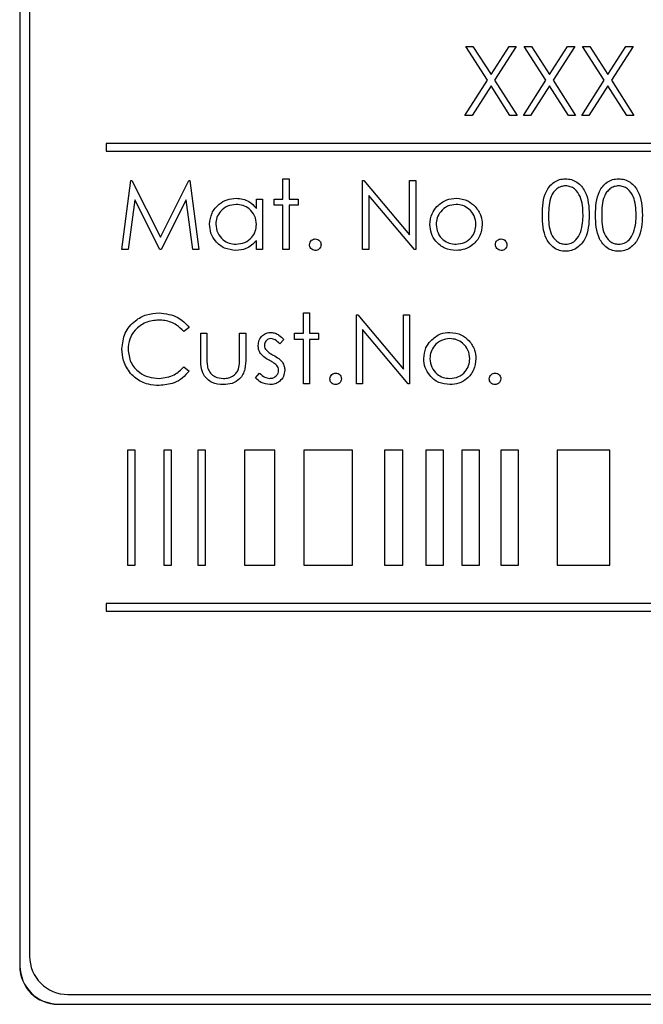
# Paper-space layout 'Blatt3' of a CAD drawing. Header units: millimetres. Extents: x 5 to 418, y 2 to 292.
# Tile 28 of 53: x 66 to 71, y 205 to 213. Entities that reach past the tile are written whole.
import ezdxf

# ---------------------------------------------------------------- set-up
doc = ezdxf.new("R2010")
doc.units = ezdxf.units.MM

psp = doc.layouts.new('Blatt3')

# ---------------------------------------------------------------- linework, layer by layer
at = {"color": 7, "linetype": 'Continuous', "lineweight": 25}
for p, q in [((65.7619, 218.651), (65.7619, 205.151)), ((65.7642, 218.651), (65.7642, 205.151)), ((65.8475, 218.57), (65.8475, 205.2367)), ((69.6382, 213.147), (69.7003, 213.147)), ((69.8264, 212.853), (69.6382, 213.147)), ((69.7003, 213.147), (69.8574, 212.9016)), ((69.8574, 212.9016), (70.0145, 213.147)), ((70.0767, 213.147), (69.8886, 212.853)), ((70.0145, 213.147), (70.0767, 213.147)), ((70.1459, 213.147), (70.208, 213.147)), ((70.3341, 212.853), (70.1459, 213.147)), ((70.208, 213.147), (70.3651, 212.9016)), ((70.3651, 212.9016), (70.5222, 213.147)), ((70.5844, 213.147), (70.3963, 212.853)), ((70.5222, 213.147), (70.5844, 213.147)), ((70.6536, 213.147), (70.7157, 213.147)), ((70.8418, 212.853), (70.6536, 213.147)), ((70.7157, 213.147), (70.8728, 212.9016)), ((70.8728, 212.9016), (71.0299, 213.147)), ((71.092, 213.147), (70.9039, 212.853)), ((71.0299, 213.147), (71.092, 213.147)), ((69.6305, 212.547), (69.8264, 212.853)), ((69.8886, 212.853), (70.0844, 212.547)), ((70.1382, 212.547), (70.3341, 212.853)), ((70.3963, 212.853), (70.592, 212.547)), ((70.6459, 212.547), (70.8418, 212.853)), ((70.9039, 212.853), (71.0997, 212.547)), ((69.8574, 212.8045), (69.6926, 212.547)), ((70.0222, 212.547), (69.8574, 212.8045)), ((70.3651, 212.8045), (70.2003, 212.547)), ((70.5299, 212.547), (70.3651, 212.8045)), ((70.8728, 212.8045), (70.708, 212.547)), ((71.0376, 212.547), (70.8728, 212.8045)), ((69.6926, 212.547), (69.6305, 212.547)), ((70.0844, 212.547), (70.0222, 212.547)), ((70.2003, 212.547), (70.1382, 212.547)), ((70.592, 212.547), (70.5299, 212.547)), ((70.708, 212.547), (70.6459, 212.547)), ((71.0997, 212.547), (71.0376, 212.547)), ((82.5142, 212.3034), (66.5142, 212.3034)), ((66.5142, 212.3034), (66.5142, 212.2367)), ((66.5142, 212.2367), (82.5142, 212.2367)), ((66.6497, 211.3804), (66.7289, 211.9804)), ((66.7289, 211.9804), (66.7366, 211.9804)), ((66.7366, 211.9804), (66.9844, 211.488)), ((66.9844, 211.488), (67.2315, 211.9804)), ((67.2315, 211.9804), (67.2393, 211.9804)), ((67.2393, 211.9804), (67.319, 211.3804)), ((68.0497, 211.8188), (68.0497, 211.9957)), ((68.0497, 211.9957), (68.1036, 211.9957)), ((68.1036, 211.9957), (68.1036, 211.8188)), ((68.742, 211.3804), (68.742, 211.9804)), ((68.742, 211.9804), (68.7533, 211.9804)), ((68.7533, 211.9804), (69.1497, 211.5081)), ((69.1497, 211.5081), (69.1497, 211.9804)), ((69.1497, 211.9804), (69.2036, 211.9804)), ((69.2036, 211.9804), (69.2036, 211.3804)), ((66.7613, 211.813), (66.7039, 211.3804)), ((66.9787, 211.3804), (66.7613, 211.813)), ((67.2074, 211.8121), (66.9908, 211.3804)), ((67.2649, 211.3804), (67.2074, 211.8121)), ((67.819, 211.8188), (67.8728, 211.8188)), ((67.819, 211.7377), (67.819, 211.8188)), ((67.8728, 211.8188), (67.8728, 211.3804)), ((67.9728, 211.765), (67.9728, 211.8188)), ((67.9728, 211.8188), (68.0497, 211.8188)), ((68.1036, 211.8188), (68.1805, 211.8188)), ((68.1805, 211.8188), (68.1805, 211.765)), ((69.1913, 211.3804), (68.7959, 211.8515)), ((68.7959, 211.8515), (68.7959, 211.3804)), ((68.0497, 211.765), (67.9728, 211.765)), ((68.0497, 211.3804), (68.0497, 211.765)), ((68.1805, 211.765), (68.1036, 211.765)), ((68.1036, 211.765), (68.1036, 211.3804)), ((66.7039, 211.3804), (66.6497, 211.3804)), ((66.9908, 211.3804), (66.9787, 211.3804)), ((67.319, 211.3804), (67.2649, 211.3804)), ((67.819, 211.3804), (67.819, 211.4562)), ((67.8728, 211.3804), (67.819, 211.3804)), ((68.1036, 211.3804), (68.0497, 211.3804)), ((68.7959, 211.3804), (68.742, 211.3804)), ((69.2036, 211.3804), (69.1913, 211.3804)), ((68.2267, 210.8291), (68.2805, 210.8291)), ((68.2267, 210.6521), (68.2267, 210.8291)), ((68.2805, 210.8291), (68.2805, 210.6521)), ((68.6882, 210.2137), (68.6882, 210.8137)), ((68.6882, 210.8137), (68.6995, 210.8137)), ((68.6995, 210.8137), (69.0959, 210.3414)), ((69.0959, 210.3414), (69.0959, 210.8137)), ((69.0959, 210.8137), (69.1497, 210.8137)), ((69.1497, 210.8137), (69.1497, 210.2137)), ((67.2344, 210.7036), (67.1872, 210.6675)), ((67.3344, 210.6521), (67.3882, 210.6521)), ((67.3344, 210.4427), (67.3344, 210.6521)), ((67.3882, 210.6521), (67.3882, 210.4488)), ((67.6728, 210.4488), (67.6728, 210.6521)), ((67.6728, 210.6521), (67.7267, 210.6521)), ((67.7267, 210.6521), (67.7267, 210.4387)), ((68.1497, 210.5983), (68.1497, 210.6521)), ((68.1497, 210.6521), (68.2267, 210.6521)), ((68.2805, 210.6521), (68.3574, 210.6521)), ((68.3574, 210.6521), (68.3574, 210.5983)), ((69.1375, 210.2137), (68.742, 210.6848)), ((68.742, 210.6848), (68.742, 210.2137)), ((68.0574, 210.5975), (68.0209, 210.5598)), ((68.2267, 210.5983), (68.1497, 210.5983)), ((68.2267, 210.2137), (68.2267, 210.5983)), ((68.3574, 210.5983), (68.2805, 210.5983)), ((68.2805, 210.5983), (68.2805, 210.2137)), ((67.1872, 210.3598), (67.2344, 210.3241)), ((67.8113, 210.2654), (67.847, 210.306)), ((68.2805, 210.2137), (68.2267, 210.2137)), ((68.742, 210.2137), (68.6882, 210.2137)), ((69.1497, 210.2137), (69.1375, 210.2137)), ((66.7641, 209.6367), (66.6974, 209.6367)), ((66.6974, 209.6367), (66.6974, 208.6367)), ((66.7641, 208.6367), (66.7641, 209.6367)), ((67.0814, 209.6367), (67.0147, 209.6367)), ((67.0147, 209.6367), (67.0147, 208.6367)), ((67.0814, 208.6367), (67.0814, 209.6367)), ((67.3764, 209.6367), (67.3097, 209.6367)), ((67.3097, 209.6367), (67.3097, 208.6367)), ((67.3764, 208.6367), (67.3764, 209.6367)), ((67.9794, 209.6367), (67.7163, 209.6367)), ((67.7163, 209.6367), (67.7163, 208.6367)), ((67.9794, 208.6367), (67.9794, 209.6367)), ((68.6531, 209.6367), (68.2305, 209.6367)), ((68.2305, 209.6367), (68.2305, 208.6367)), ((68.6531, 208.6367), (68.6531, 209.6367)), ((69.0916, 209.6367), (68.9321, 209.6367)), ((68.9321, 209.6367), (68.9321, 208.6367)), ((69.0916, 208.6367), (69.0916, 209.6367)), ((69.4433, 209.6367), (69.2907, 209.6367)), ((69.2907, 209.6367), (69.2907, 208.6367)), ((69.4433, 208.6367), (69.4433, 209.6367)), ((69.7574, 209.6367), (69.6048, 209.6367)), ((69.6048, 209.6367), (69.6048, 208.6367)), ((69.7574, 208.6367), (69.7574, 209.6367)), ((70.0963, 209.6367), (69.9437, 209.6367)), ((69.9437, 209.6367), (69.9437, 208.6367)), ((70.0963, 208.6367), (70.0963, 209.6367)), ((70.8883, 209.6367), (70.4314, 209.6367)), ((70.4314, 209.6367), (70.4314, 208.6367)), ((70.8883, 208.6367), (70.8883, 209.6367)), ((66.6974, 208.6367), (66.7641, 208.6367)), ((67.0147, 208.6367), (67.0814, 208.6367)), ((67.3097, 208.6367), (67.3764, 208.6367)), ((67.7163, 208.6367), (67.9794, 208.6367)), ((68.2305, 208.6367), (68.6531, 208.6367)), ((68.9321, 208.6367), (69.0916, 208.6367)), ((69.2907, 208.6367), (69.4433, 208.6367)), ((69.6048, 208.6367), (69.7574, 208.6367)), ((69.9437, 208.6367), (70.0963, 208.6367)), ((70.4314, 208.6367), (70.8883, 208.6367)), ((82.5142, 208.3034), (66.5142, 208.3034)), ((66.5142, 208.3034), (66.5142, 208.2367)), ((66.5142, 208.2367), (82.5142, 208.2367)), ((66.1809, 204.9034), (82.8475, 204.9034)), ((66.0952, 204.82), (82.9285, 204.82)), ((66.0952, 204.8177), (82.9285, 204.8177))]:
    psp.add_line(p, q, dxfattribs=at)
at = {"color": 7, "linetype": 'Continuous', "lineweight": 18}
for p, q in [((65.7642, 205.151), (65.7619, 205.151)), ((66.0952, 204.82), (66.0952, 204.8177))]:
    psp.add_line(p, q, dxfattribs=at)
at = {"color": 7, "linetype": 'Continuous', "lineweight": 25}
for centre, radius in [((66.1809, 205.2367), 0.3333), ((66.0952, 205.151), 0.3333), ((66.0952, 205.151), 0.331)]:
    psp.add_arc(centre, radius, 180, 270, dxfattribs=at)
for points, knots in [([(70.3036, 211.6801), (70.3059, 211.7518), (70.3088, 211.8414), (70.3647, 211.9315), (70.4037, 211.9674), (70.4516, 211.9915), (70.4866, 211.9943), (70.5042, 211.9957)], [0, 0, 0, 0, 0.498702, 0.624177, 0.749467, 0.874745, 1, 1, 1, 1]), ([(70.5042, 211.9957), (70.5218, 211.9943), (70.5572, 211.9915), (70.6215, 211.9602), (70.7026, 211.8601), (70.7078, 211.7521), (70.7113, 211.6801)], [0, 0, 0, 0, 0.1256, 0.251197, 0.500581, 1, 1, 1, 1]), ([(70.7651, 211.6801), (70.7674, 211.7518), (70.7704, 211.8414), (70.8263, 211.9315), (70.8652, 211.9674), (70.9131, 211.9915), (70.9482, 211.9943), (70.9657, 211.9957)], [0, 0, 0, 0, 0.498702, 0.624177, 0.749467, 0.874745, 1, 1, 1, 1]), ([(70.9657, 211.9957), (70.9834, 211.9943), (71.0187, 211.9915), (71.0831, 211.9602), (71.1642, 211.8601), (71.1694, 211.7521), (71.1728, 211.6801)], [0, 0, 0, 0, 0.1256, 0.251197, 0.500581, 1, 1, 1, 1]), ([(70.506, 211.9342), (70.4922, 211.9328), (70.4647, 211.9301), (70.4282, 211.909), (70.3991, 211.8795), (70.3594, 211.8064), (70.3583, 211.7363), (70.3574, 211.6804)], [0, 0, 0, 0, 0.125139, 0.250418, 0.375519, 0.500847, 1, 1, 1, 1]), ([(70.6574, 211.6804), (70.6552, 211.7361), (70.6519, 211.8195), (70.5957, 211.902), (70.5472, 211.9299), (70.5197, 211.9328), (70.506, 211.9342)], [0, 0, 0, 0, 0.500072, 0.749021, 0.874598, 1, 1, 1, 1]), ([(70.9675, 211.9342), (70.9538, 211.9328), (70.9263, 211.9301), (70.8898, 211.909), (70.8606, 211.8795), (70.821, 211.8064), (70.8198, 211.7363), (70.819, 211.6804)], [0, 0, 0, 0, 0.125139, 0.250418, 0.375519, 0.500847, 1, 1, 1, 1]), ([(71.119, 211.6804), (71.1167, 211.7361), (71.1134, 211.8195), (71.0573, 211.902), (71.0087, 211.9299), (70.9813, 211.9328), (70.9675, 211.9342)], [0, 0, 0, 0, 0.500072, 0.749021, 0.874598, 1, 1, 1, 1]), ([(67.4113, 211.6008), (67.4154, 211.6344), (67.4238, 211.7016), (67.4873, 211.7748), (67.5623, 211.8197), (67.6151, 211.8242), (67.6416, 211.8265)], [0, 0, 0, 0, 0.279413, 0.559191, 0.779548, 1, 1, 1, 1]), ([(67.6416, 211.8265), (67.6811, 211.822), (67.7519, 211.814), (67.7985, 211.761), (67.819, 211.7377)], [0, 0, 0, 0, 0.559062, 1, 1, 1, 1]), ([(69.3868, 211.7539), (69.4139, 211.7774), (69.4623, 211.8195), (69.5258, 211.8243), (69.5538, 211.8265)], [0, 0, 0, 0, 0.55888, 1, 1, 1, 1]), ([(69.5538, 211.8265), (69.5894, 211.8228), (69.653, 211.8161), (69.6998, 211.7732), (69.7204, 211.7543)], [0, 0, 0, 0, 0.559182, 1, 1, 1, 1]), ([(67.6423, 211.7727), (67.6166, 211.7697), (67.5652, 211.7637), (67.5068, 211.718), (67.4717, 211.6607), (67.4673, 211.6203), (67.4651, 211.6002)], [0, 0, 0, 0, 0.279767, 0.559291, 0.779719, 1, 1, 1, 1]), ([(67.819, 211.5986), (67.8161, 211.6246), (67.8103, 211.6766), (67.7619, 211.7338), (67.7035, 211.7678), (67.6627, 211.771), (67.6423, 211.7727)], [0, 0, 0, 0, 0.27966, 0.55921, 0.779487, 1, 1, 1, 1]), ([(69.3267, 211.5984), (69.3298, 211.6307), (69.3355, 211.6885), (69.3711, 211.7339), (69.3868, 211.7539)], [0, 0, 0, 0, 0.559285, 1, 1, 1, 1]), ([(69.5536, 211.7727), (69.528, 211.7695), (69.4767, 211.7633), (69.4206, 211.7154), (69.3857, 211.6585), (69.3822, 211.6182), (69.3805, 211.598)], [0, 0, 0, 0, 0.279484, 0.559256, 0.779547, 1, 1, 1, 1]), ([(69.7267, 211.598), (69.7237, 211.6237), (69.7178, 211.675), (69.6704, 211.7314), (69.614, 211.7671), (69.5737, 211.7708), (69.5536, 211.7727)], [0, 0, 0, 0, 0.279586, 0.559398, 0.779653, 1, 1, 1, 1]), ([(69.7204, 211.7543), (69.7398, 211.7281), (69.7744, 211.6814), (69.7787, 211.6238), (69.7805, 211.5984)], [0, 0, 0, 0, 0.559216, 1, 1, 1, 1]), ([(70.5042, 211.365), (70.4867, 211.3664), (70.4517, 211.3692), (70.3879, 211.4007), (70.3091, 211.5015), (70.3058, 211.6086), (70.3036, 211.6801)], [0, 0, 0, 0, 0.125551, 0.25109, 0.50025, 1, 1, 1, 1]), ([(70.3574, 211.6804), (70.3579, 211.6243), (70.3585, 211.5403), (70.4161, 211.4584), (70.4648, 211.4309), (70.4923, 211.428), (70.506, 211.4265)], [0, 0, 0, 0, 0.500291, 0.749086, 0.874606, 1, 1, 1, 1]), ([(70.7113, 211.6801), (70.7079, 211.6081), (70.7029, 211.5001), (70.6213, 211.4007), (70.5571, 211.3693), (70.5218, 211.3664), (70.5042, 211.365)], [0, 0, 0, 0, 0.499407, 0.748743, 0.874372, 1, 1, 1, 1]), ([(70.6347, 211.5295), (70.6424, 211.5572), (70.656, 211.6066), (70.657, 211.6578), (70.6574, 211.6804)], [0, 0, 0, 0, 0.5595988, 1, 1, 1, 1]), ([(70.9657, 211.365), (70.9482, 211.3664), (70.9132, 211.3692), (70.8495, 211.4007), (70.7707, 211.5015), (70.7673, 211.6086), (70.7651, 211.6801)], [0, 0, 0, 0, 0.125551, 0.25109, 0.50025, 1, 1, 1, 1]), ([(70.819, 211.6804), (70.8194, 211.6243), (70.8201, 211.5403), (70.8777, 211.4584), (70.9263, 211.4309), (70.9538, 211.428), (70.9675, 211.4265)], [0, 0, 0, 0, 0.500291, 0.749086, 0.874606, 1, 1, 1, 1]), ([(71.1728, 211.6801), (71.1695, 211.6081), (71.1644, 211.5001), (71.0829, 211.4007), (71.0187, 211.3693), (70.9834, 211.3664), (70.9657, 211.365)], [0, 0, 0, 0, 0.499407, 0.748743, 0.874372, 1, 1, 1, 1]), ([(71.0963, 211.5295), (71.1039, 211.5572), (71.1176, 211.6066), (71.1185, 211.6578), (71.119, 211.6804)], [0, 0, 0, 0, 0.559599, 1, 1, 1, 1]), ([(67.6399, 211.3727), (67.6062, 211.3766), (67.5388, 211.3845), (67.4642, 211.4465), (67.4181, 211.5213), (67.4136, 211.5743), (67.4113, 211.6008)], [0, 0, 0, 0, 0.279573, 0.559333, 0.779589, 1, 1, 1, 1]), ([(67.4651, 211.6002), (67.4688, 211.5746), (67.476, 211.5234), (67.5232, 211.4662), (67.5813, 211.4324), (67.6216, 211.4285), (67.6418, 211.4265)], [0, 0, 0, 0, 0.279429, 0.559146, 0.77957, 1, 1, 1, 1]), ([(67.6418, 211.4265), (67.6675, 211.4296), (67.7189, 211.4358), (67.7788, 211.4798), (67.8137, 211.5378), (67.8172, 211.5783), (67.819, 211.5986)], [0, 0, 0, 0, 0.279822, 0.559387, 0.779603, 1, 1, 1, 1]), ([(69.5538, 211.3727), (69.5202, 211.3761), (69.453, 211.3828), (69.3792, 211.4451), (69.3339, 211.5195), (69.3291, 211.5721), (69.3267, 211.5984)], [0, 0, 0, 0, 0.279776, 0.559179, 0.779592, 1, 1, 1, 1]), ([(69.3805, 211.598), (69.3837, 211.5727), (69.3901, 211.522), (69.4359, 211.4645), (69.4937, 211.4319), (69.5336, 211.4283), (69.5536, 211.4265)], [0, 0, 0, 0, 0.2796181, 0.5591672, 0.7795123, 1, 1, 1, 1]), ([(69.5536, 211.4265), (69.579, 211.4294), (69.6298, 211.4352), (69.6873, 211.4809), (69.7208, 211.5382), (69.7247, 211.5781), (69.7267, 211.598)], [0, 0, 0, 0, 0.279745, 0.559113, 0.779606, 1, 1, 1, 1]), ([(69.7805, 211.5984), (69.7764, 211.565), (69.7681, 211.4983), (69.7077, 211.4234), (69.6327, 211.3787), (69.5801, 211.3747), (69.5538, 211.3727)], [0, 0, 0, 0, 0.279521, 0.559381, 0.779507, 1, 1, 1, 1]), ([(68.2805, 211.4227), (68.2814, 211.43), (68.2831, 211.4448), (68.2967, 211.4611), (68.3131, 211.4711), (68.3247, 211.4721), (68.3305, 211.4727)], [0, 0, 0, 0, 0.2795762, 0.5592837, 0.7795524, 1, 1, 1, 1]), ([(68.3305, 211.4727), (68.3379, 211.4718), (68.3527, 211.4701), (68.3689, 211.4564), (68.3791, 211.4401), (68.38, 211.4285), (68.3805, 211.4227)], [0, 0, 0, 0, 0.279602, 0.559212, 0.779475, 1, 1, 1, 1]), ([(69.8959, 211.4227), (69.8968, 211.43), (69.8985, 211.4448), (69.9121, 211.4611), (69.9285, 211.4711), (69.9401, 211.4721), (69.9459, 211.4727)], [0, 0, 0, 0, 0.279576, 0.559284, 0.779552, 1, 1, 1, 1]), ([(69.9459, 211.4727), (69.9533, 211.4718), (69.9681, 211.4701), (69.9842, 211.4564), (69.9945, 211.4401), (69.9954, 211.4285), (69.9959, 211.4227)], [0, 0, 0, 0, 0.279602, 0.559212, 0.779475, 1, 1, 1, 1]), ([(70.506, 211.4265), (70.5224, 211.4286), (70.5552, 211.4327), (70.6058, 211.4669), (70.6238, 211.5058), (70.6347, 211.5295)], [0, 0, 0, 0, 0.280257, 0.560781, 1, 1, 1, 1]), ([(70.9675, 211.4265), (70.9839, 211.4286), (71.0167, 211.4327), (71.0674, 211.4669), (71.0853, 211.5058), (71.0963, 211.5295)], [0, 0, 0, 0, 0.280257, 0.560781, 1, 1, 1, 1]), ([(67.819, 211.4562), (67.7906, 211.4292), (67.7397, 211.3809), (67.6704, 211.3752), (67.6399, 211.3727)], [0, 0, 0, 0, 0.558763, 1, 1, 1, 1]), ([(68.3305, 211.3727), (68.3232, 211.3736), (68.3084, 211.3754), (68.2922, 211.389), (68.2821, 211.4053), (68.281, 211.4169), (68.2805, 211.4227)], [0, 0, 0, 0, 0.279581, 0.559143, 0.779575, 1, 1, 1, 1]), ([(68.3805, 211.4227), (68.3796, 211.4153), (68.3779, 211.4005), (68.3642, 211.3843), (68.3479, 211.3742), (68.3363, 211.3732), (68.3305, 211.3727)], [0, 0, 0, 0, 0.2794691, 0.5593578, 0.7796739, 1, 1, 1, 1]), ([(69.9459, 211.3727), (69.9385, 211.3736), (69.9238, 211.3754), (69.9076, 211.389), (69.8975, 211.4053), (69.8964, 211.4169), (69.8959, 211.4227)], [0, 0, 0, 0, 0.279581, 0.559143, 0.779575, 1, 1, 1, 1]), ([(69.9959, 211.4227), (69.995, 211.4153), (69.9933, 211.4005), (69.9796, 211.3843), (69.9633, 211.3742), (69.9517, 211.3732), (69.9459, 211.3727)], [0, 0, 0, 0, 0.2794691, 0.5593578, 0.7796739, 1, 1, 1, 1]), ([(66.6497, 210.5172), (66.6552, 210.5642), (66.6662, 210.6583), (66.7549, 210.7613), (66.8618, 210.8209), (66.9356, 210.8263), (66.9726, 210.8291)], [0, 0, 0, 0, 0.279512, 0.55908, 0.779374, 1, 1, 1, 1]), ([(66.9726, 210.8291), (67.0302, 210.8227), (67.1331, 210.8113), (67.2034, 210.7365), (67.2344, 210.7036)], [0, 0, 0, 0, 0.559517, 1, 1, 1, 1]), ([(66.9692, 210.7675), (66.9309, 210.7631), (66.8543, 210.7544), (66.7649, 210.6893), (66.7118, 210.6036), (66.7063, 210.5433), (66.7036, 210.5131)], [0, 0, 0, 0, 0.279856, 0.559519, 0.779686, 1, 1, 1, 1]), ([(67.1872, 210.6675), (67.1677, 210.688), (67.1354, 210.7216), (67.0767, 210.7501), (67.0239, 210.7651), (66.9874, 210.7667), (66.9692, 210.7675)], [0, 0, 0, 0, 0.339327, 0.559466, 0.779727, 1, 1, 1, 1]), ([(67.8344, 210.5448), (67.8359, 210.5616), (67.8391, 210.5951), (67.8684, 210.6336), (67.9056, 210.6567), (67.932, 210.6588), (67.9452, 210.6598)], [0, 0, 0, 0, 0.279936, 0.559437, 0.779611, 1, 1, 1, 1]), ([(67.9452, 210.6598), (67.9575, 210.6585), (67.9822, 210.6557), (68.0213, 210.6336), (68.0437, 210.6112), (68.0574, 210.5975)], [0, 0, 0, 0, 0.2795531, 0.5597029, 1, 1, 1, 1]), ([(69.3329, 210.5872), (69.36, 210.6107), (69.4085, 210.6528), (69.472, 210.6577), (69.5, 210.6598)], [0, 0, 0, 0, 0.55888, 1, 1, 1, 1]), ([(69.5, 210.6598), (69.5356, 210.6561), (69.5992, 210.6495), (69.646, 210.6065), (69.6666, 210.5876)], [0, 0, 0, 0, 0.559182, 1, 1, 1, 1]), ([(67.8544, 210.4773), (67.8479, 210.4891), (67.8362, 210.5102), (67.8349, 210.5342), (67.8344, 210.5448)], [0, 0, 0, 0, 0.5595868, 1, 1, 1, 1]), ([(67.9452, 210.606), (67.9366, 210.6049), (67.9196, 210.6026), (67.9015, 210.586), (67.89, 210.5671), (67.8888, 210.5537), (67.8882, 210.547)], [0, 0, 0, 0, 0.279313, 0.559072, 0.779518, 1, 1, 1, 1]), ([(67.8882, 210.547), (67.8892, 210.5389), (67.8909, 210.5243), (67.8994, 210.5124), (67.9031, 210.5072)], [0, 0, 0, 0, 0.5590539, 1, 1, 1, 1]), ([(68.0209, 210.5598), (68.0093, 210.5731), (67.9888, 210.5966), (67.9584, 210.6031), (67.9452, 210.606)], [0, 0, 0, 0, 0.562045, 1, 1, 1, 1]), ([(69.2728, 210.4317), (69.276, 210.464), (69.2817, 210.5218), (69.3172, 210.5672), (69.3329, 210.5872)], [0, 0, 0, 0, 0.559285, 1, 1, 1, 1]), ([(69.4997, 210.606), (69.4741, 210.6029), (69.4229, 210.5966), (69.3667, 210.5487), (69.3319, 210.4918), (69.3284, 210.4515), (69.3267, 210.4314)], [0, 0, 0, 0, 0.279484, 0.559256, 0.779547, 1, 1, 1, 1]), ([(69.6728, 210.4314), (69.6699, 210.457), (69.664, 210.5083), (69.6166, 210.5648), (69.5601, 210.6005), (69.5199, 210.6041), (69.4997, 210.606)], [0, 0, 0, 0, 0.279586, 0.559398, 0.779653, 1, 1, 1, 1]), ([(69.6666, 210.5876), (69.6859, 210.5615), (69.7206, 210.5148), (69.7248, 210.4571), (69.7267, 210.4317)], [0, 0, 0, 0, 0.559216, 1, 1, 1, 1]), ([(66.7258, 210.3032), (66.701, 210.3396), (66.6566, 210.4046), (66.6518, 210.4827), (66.6497, 210.5172)], [0, 0, 0, 0, 0.559029, 1, 1, 1, 1]), ([(66.7036, 210.5131), (66.7082, 210.4743), (66.7173, 210.3966), (66.7925, 210.313), (66.8816, 210.2662), (66.9425, 210.262), (66.9729, 210.2598)], [0, 0, 0, 0, 0.279434, 0.558921, 0.779283, 1, 1, 1, 1]), ([(67.5309, 210.206), (67.4975, 210.2086), (67.431, 210.2139), (67.3377, 210.3016), (67.3356, 210.3891), (67.3344, 210.4427)], [0, 0, 0, 0, 0.28097, 0.559785, 1, 1, 1, 1]), ([(67.3882, 210.4488), (67.3881, 210.4295), (67.388, 210.395), (67.3941, 210.3612), (67.3967, 210.3463)], [0, 0, 0, 0, 0.560377, 1, 1, 1, 1]), ([(67.7267, 210.4387), (67.7262, 210.4059), (67.7252, 210.3408), (67.683, 210.2553), (67.6079, 210.2108), (67.5566, 210.2076), (67.5309, 210.206)], [0, 0, 0, 0, 0.281501, 0.559646, 0.779298, 1, 1, 1, 1]), ([(67.6639, 210.3419), (67.6672, 210.3617), (67.6731, 210.3971), (67.6729, 210.433), (67.6728, 210.4488)], [0, 0, 0, 0, 0.559371, 1, 1, 1, 1]), ([(67.93, 210.4174), (67.9141, 210.4263), (67.8856, 210.4422), (67.8639, 210.4666), (67.8544, 210.4773)], [0, 0, 0, 0, 0.560659, 1, 1, 1, 1]), ([(67.9031, 210.5072), (67.9138, 210.4974), (67.9329, 210.4799), (67.9557, 210.4675), (67.9657, 210.462)], [0, 0, 0, 0, 0.559018, 1, 1, 1, 1]), ([(67.9657, 210.462), (67.9823, 210.4528), (68.0119, 210.4363), (68.0347, 210.4114), (68.0447, 210.4005)], [0, 0, 0, 0, 0.560649, 1, 1, 1, 1]), ([(66.9729, 210.2598), (67.0193, 210.2655), (67.1024, 210.2756), (67.1613, 210.3341), (67.1872, 210.3598)], [0, 0, 0, 0, 0.558772, 1, 1, 1, 1]), ([(67.9965, 210.3722), (67.985, 210.382), (67.9644, 210.3994), (67.9406, 210.4119), (67.93, 210.4174)], [0, 0, 0, 0, 0.559074, 1, 1, 1, 1]), ([(68.0113, 210.3304), (68.0105, 210.3389), (68.0091, 210.3542), (68.0003, 210.3667), (67.9965, 210.3722)], [0, 0, 0, 0, 0.559603, 1, 1, 1, 1]), ([(68.0447, 210.4005), (68.0513, 210.3886), (68.0632, 210.3674), (68.0645, 210.3433), (68.0651, 210.3327)], [0, 0, 0, 0, 0.559466, 1, 1, 1, 1]), ([(69.5, 210.206), (69.4664, 210.2094), (69.3992, 210.2162), (69.3253, 210.2784), (69.2801, 210.3529), (69.2752, 210.4054), (69.2728, 210.4317)], [0, 0, 0, 0, 0.279776, 0.559179, 0.779592, 1, 1, 1, 1]), ([(69.3267, 210.4314), (69.3299, 210.406), (69.3363, 210.3553), (69.3821, 210.2979), (69.4399, 210.2652), (69.4798, 210.2616), (69.4997, 210.2598)], [0, 0, 0, 0, 0.279618, 0.559167, 0.779512, 1, 1, 1, 1]), ([(69.4997, 210.2598), (69.5252, 210.2627), (69.576, 210.2685), (69.6334, 210.3143), (69.667, 210.3715), (69.6709, 210.4114), (69.6728, 210.4314)], [0, 0, 0, 0, 0.279745, 0.559113, 0.779606, 1, 1, 1, 1]), ([(69.7267, 210.4317), (69.7225, 210.3984), (69.7143, 210.3317), (69.6538, 210.2568), (69.5788, 210.212), (69.5263, 210.208), (69.5, 210.206)], [0, 0, 0, 0, 0.279521, 0.559381, 0.779507, 1, 1, 1, 1]), ([(66.9733, 210.1983), (66.9417, 210.2001), (66.8897, 210.2029), (66.8213, 210.2276), (66.7683, 210.2591), (66.74, 210.2885), (66.7258, 210.3032)], [0, 0, 0, 0, 0.3398376, 0.5599275, 0.7799589, 1, 1, 1, 1]), ([(67.2344, 210.3241), (67.2159, 210.303), (67.1789, 210.2606), (67.0899, 210.2096), (67.0175, 210.2026), (66.9733, 210.1983)], [0, 0, 0, 0, 0.28041, 0.560795, 1, 1, 1, 1]), ([(67.3967, 210.3463), (67.4034, 210.3316), (67.4166, 210.3021), (67.4649, 210.2671), (67.5061, 210.2626), (67.5313, 210.2598)], [0, 0, 0, 0, 0.280117, 0.560544, 1, 1, 1, 1]), ([(67.5313, 210.2598), (67.5469, 210.2607), (67.5781, 210.2626), (67.6181, 210.2814), (67.6484, 210.3085), (67.6587, 210.3308), (67.6639, 210.3419)], [0, 0, 0, 0, 0.28027, 0.560007, 0.780074, 1, 1, 1, 1]), ([(67.847, 210.306), (67.8606, 210.2921), (67.8849, 210.2673), (67.9189, 210.2621), (67.9339, 210.2598)], [0, 0, 0, 0, 0.560833, 1, 1, 1, 1]), ([(67.9339, 210.2598), (67.9448, 210.2609), (67.9666, 210.2631), (67.9917, 210.2816), (68.0084, 210.3047), (68.0103, 210.3218), (68.0113, 210.3304)], [0, 0, 0, 0, 0.2799881, 0.5597452, 0.7799628, 1, 1, 1, 1]), ([(68.0651, 210.3327), (68.0629, 210.3138), (68.0586, 210.2761), (68.0237, 210.2342), (67.9811, 210.2095), (67.9515, 210.2072), (67.9366, 210.206)], [0, 0, 0, 0, 0.279548, 0.559226, 0.779475, 1, 1, 1, 1]), ([(68.4574, 210.256), (68.4583, 210.2634), (68.4601, 210.2781), (68.4736, 210.2944), (68.49, 210.3045), (68.5016, 210.3055), (68.5074, 210.306)], [0, 0, 0, 0, 0.279576, 0.559284, 0.779552, 1, 1, 1, 1]), ([(68.5074, 210.306), (68.5148, 210.3052), (68.5296, 210.3035), (68.5458, 210.2897), (68.5561, 210.2734), (68.557, 210.2618), (68.5574, 210.256)], [0, 0, 0, 0, 0.2796016, 0.559212, 0.7794752, 1, 1, 1, 1]), ([(69.842, 210.256), (69.8429, 210.2634), (69.8447, 210.2781), (69.8583, 210.2944), (69.8747, 210.3045), (69.8862, 210.3055), (69.892, 210.306)], [0, 0, 0, 0, 0.2795762, 0.5592837, 0.7795524, 1, 1, 1, 1]), ([(69.892, 210.306), (69.8994, 210.3052), (69.9142, 210.3035), (69.9304, 210.2897), (69.9407, 210.2734), (69.9416, 210.2618), (69.942, 210.256)], [0, 0, 0, 0, 0.279602, 0.559212, 0.779475, 1, 1, 1, 1]), ([(67.9366, 210.206), (67.9094, 210.2095), (67.8608, 210.2157), (67.8264, 210.2502), (67.8113, 210.2654)], [0, 0, 0, 0, 0.5592891, 1, 1, 1, 1]), ([(68.5074, 210.206), (68.5001, 210.2069), (68.4854, 210.2087), (68.4691, 210.2223), (68.459, 210.2386), (68.458, 210.2502), (68.4574, 210.256)], [0, 0, 0, 0, 0.279581, 0.559143, 0.779575, 1, 1, 1, 1]), ([(68.5574, 210.256), (68.5566, 210.2486), (68.5548, 210.2339), (68.5412, 210.2176), (68.5248, 210.2076), (68.5132, 210.2065), (68.5074, 210.206)], [0, 0, 0, 0, 0.279469, 0.559358, 0.779674, 1, 1, 1, 1]), ([(69.892, 210.206), (69.8847, 210.2069), (69.87, 210.2087), (69.8537, 210.2223), (69.8437, 210.2386), (69.8426, 210.2502), (69.842, 210.256)], [0, 0, 0, 0, 0.2795812, 0.5591432, 0.7795754, 1, 1, 1, 1]), ([(69.942, 210.256), (69.9412, 210.2486), (69.9394, 210.2339), (69.9258, 210.2176), (69.9094, 210.2076), (69.8978, 210.2065), (69.892, 210.206)], [0, 0, 0, 0, 0.279469, 0.559358, 0.779674, 1, 1, 1, 1])]:
    psp.add_open_spline(points, degree=3, knots=knots, dxfattribs=at)

doc.saveas('drawing.dxf')
